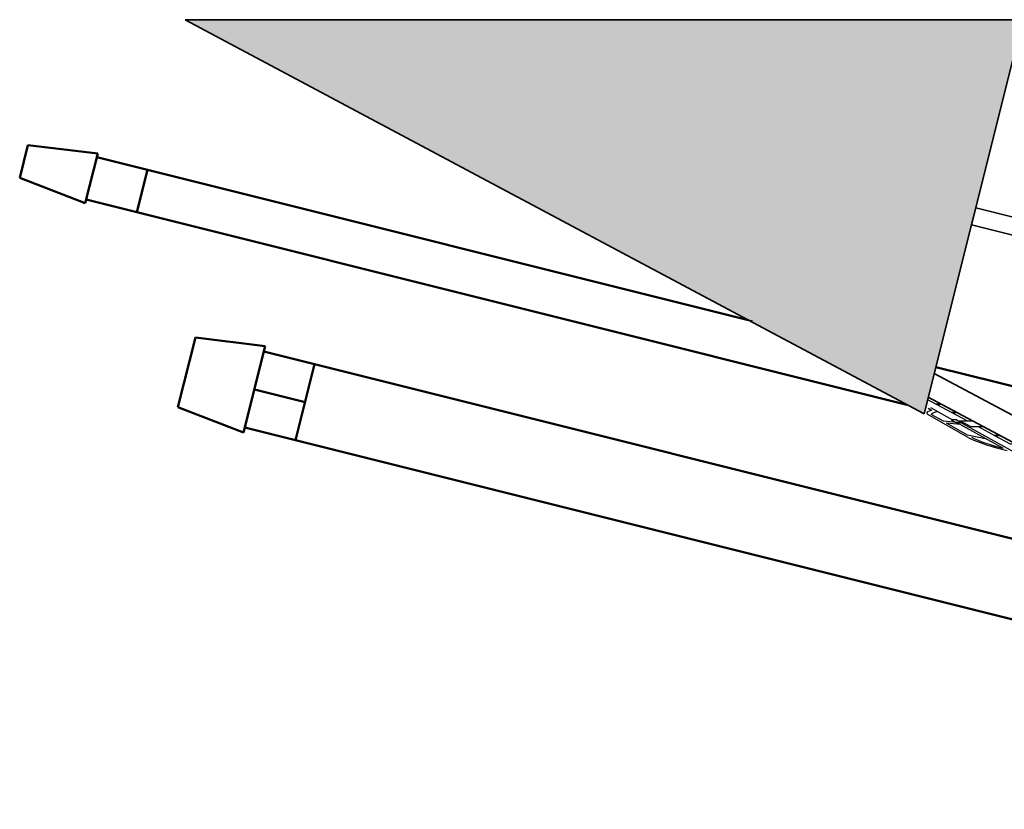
# Model space of a CAD drawing. Header units: millimetres. Extents: x -2096172177 to 2055029645, y -728784453 to 1899906214.
# Tile 15 of 109: x -2072870594 to -2065785080, y 1687591088 to 1693278140. Entities that reach past the tile are written whole.
import ezdxf

# ---------------------------------------------------------------- set-up
doc = ezdxf.new("R2010")
doc.units = ezdxf.units.MM
for name, color, linetype, lineweight in [('Лестница и ступ', 100, 'Continuous', 18), ('стропила', 5, 'Continuous', 35), ('Толщины привязок', 130, 'Continuous', 18), ('Уровни пола', 240, 'Continuous', 50), ('черепица', 20, 'Continuous', 30), ('Штриховки', 212, 'Continuous', 25), ('эркер разрез', 240, 'Continuous', 35)]:
    doc.layers.add(name, color=color, linetype=linetype, lineweight=lineweight)

# ---------------------------------------------------------------- blocks, each defined once
blk = doc.blocks.new('Фасад (на основе 1 эт)')
at = {"layer": 'Штриховки'}
h = blk.add_hatch(dxfattribs=at)
h.set_pattern_fill('TILE3', color=256, scale=4, pattern_type=2)
h.set_pattern_definition([(331.6993, (1306856.644, 685659.73), (400.00005757, -199.99943377), [29.5296, -2923.4334]), (323.9727, (1306876.644, 685668.73), (1400.0000374, -999.99716957), [27.203, -2693.0886]), (84.8572, (1306721.6435, 685619.7295), (1600.011055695, 17800.0000799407), [196.7922, -19884.0456]), (46.8476, (1306745.6435, 685629.7295), (2800.00097714, 2999.99994522), [21.9318, -4364.4114]), (90, (1306739.64, 685615.73), (-200, 1e-14), [4, -196]), (59.0362, (1306739.644, 685619.73), (200.0003757, 400.0001299), [11.662, -1154.529]), (63.4349, (1306721.64, 685619.73), (0.00026, 199.999913), [15.6524, -431.5614]), (49.899, (1306728.6435, 685633.7295), (1000.00343812, 1200.00001941), [24.8394, -4943.0642]), (0, (1306721.64, 685619.73), (0, 200), [18, -182]), (16.2602, (1306786.6435, 685659.7295), (3400.00008218, 999.9997206), [25, -4974.9998]), (20.556, (1306766.644, 685668.73), (999.9999944, 399.9990588), [34.176, -1674.6242]), (7.4314, (1306798.6435, 685680.7295), (2999.99995095, 399.9995566), [23.1948, -4615.7704]), (36.0273, (1306744.644, 685652.73), (799.99998864, 599.9985412), [27.203, -2693.0886]), (28.3007, (1306760.644, 685645.73), (2199.9998857, 1199.99727138), [29.5296, -2923.4334]), (352.5686, (1306821.6435, 685683.7295), (1599.99993232, -199.99977732), [23.1948, -4615.7704]), (339.444, (1306844.644, 685680.73), (599.9999651, -199.9994856), [34.176, -1674.6242]), (343.7398, (1306832.6435, 685666.7295), (1400.00003287, -399.99988495), [25, -4974.9998]), (0, (1306810.64, 685666.73), (0, 200), [22, -178]), (275.1429, (1306904.0035, 685815.7295), (200.00529586, -2200.0000152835), [196.7922, -19884.0486]), (0, (1306903.64, 685619.73), (0, 200), [18, -182]), (310.101, (1306898.6435, 685652.7295), (2200.00711284, -2600.00006477), [24.8394, -4943.0642]), (296.5651, (1306914.64, 685633.73), (200.000172, -200.0001), [15.6524, -431.5614]), (300.9638, (1306897.644, 685629.73), (400.0007025, -599.9999475), [11.662, -1154.529]), (90, (1306903.64, 685615.73), (-200, 1e-14), [4, -196]), (313.1524, (1306882.6435, 685645.7295), (200.00011609, -200.00007178), [21.9318, -4364.4114])])
h.paths.add_polyline_path([(1811996.946, 964909.975), (1809667.088, 962580.117), (1814326.804, 962580.117)])
at = {"layer": 'Лестница и ступ'}
blk.add_line((1811996.946, 964909.975), (1810221.606, 963135.639), dxfattribs=at)
at = {"layer": 'стропила'}
for p in [(1811805.249, 964718.277), (1812188.644, 964718.277)]:
    blk.add_line(p, (1811996.946, 964909.975), dxfattribs=at)
at = {"layer": 'стропила', "ltscale": 100}
for p, q in [((1809667.088, 962580.117), (1811805.249, 964718.277)), ((1814326.804, 962580.117), (1812188.644, 964718.277)), ((1807429.554, 960145.777), (1809863.893, 962580.117)), ((1807629.554, 960065.777), (1810143.893, 962580.117)), ((1809667.088, 962580.117), (1814326.804, 962580.117))]:
    blk.add_line(p, q, dxfattribs=at)
at = {"layer": 'Уровни пола'}
for p, q in [((1809680.131, 965059.639), (1809780.131, 965259.745)), ((1809780.131, 965259.745), (1810165.711, 965259.743)), ((1810165.711, 965259.743), (1810265.698, 965059.639)), ((1810265.698, 965059.639), (1809680.131, 965059.639)), ((1809721.606, 964909.639), (1809721.606, 965059.639)), ((1810221.606, 964909.639), (1810221.606, 965059.639)), ((1809721.606, 962634.423), (1809721.606, 964909.639)), ((1809721.606, 964909.639), (1810221.606, 964909.639)), ((1810221.606, 963133.968), (1810221.606, 964909.639)), ((1807568.894, 964459.639), (1807668.894, 964659.745)), ((1807668.894, 964659.745), (1808490.741, 964659.743)), ((1808490.741, 964659.743), (1808590.728, 964459.639)), ((1808590.728, 964459.639), (1807568.894, 964459.639)), ((1807626.606, 964309.639), (1807626.606, 964459.639)), ((1808076.606, 964309.639), (1808076.606, 964459.639)), ((1808526.606, 964309.639), (1808526.606, 964459.639)), ((1807626.606, 960546.533), (1807626.606, 964309.639)), ((1807626.606, 964309.639), (1808526.606, 964309.639)), ((1808526.606, 961433.298), (1808526.606, 964309.639)), ((1810221.606, 963122.863), (1810221.606, 963128.317)), ((1810221.606, 961677.661), (1810221.606, 962580.117))]:
    blk.add_line(p, q, dxfattribs=at)
at = {"layer": 'Уровни пола', "lineweight": 25}
for points in [[(1809872.923, 962588.596), (1809872.648, 962588.871)], [(1809836.159, 962580.521), (1809809.283, 962553.644), (1809823.425, 962539.502), (1809864.444, 962580.521)]]:
    blk.add_lwpolyline(points, dxfattribs=at)
for points in [[(1809773.79, 962489.738), (1809823.288, 962539.236), (1809809.146, 962553.378), (1809759.648, 962503.88)], [(1809724.293, 962440.241), (1809773.79, 962489.738), (1809759.648, 962503.88), (1809710.151, 962454.383)], [(1809688.8, 962405.023), (1809653.444, 962440.378), (1809688.8, 962475.734), (1809724.155, 962440.378)], [(1809639.302, 962355.526), (1809688.8, 962405.023), (1809674.658, 962419.165), (1809625.16, 962369.668)], [(1809589.942, 962305.89), (1809639.44, 962355.388), (1809625.298, 962369.53), (1809575.8, 962320.033)]]:
    blk.add_lwpolyline(points, close=True, dxfattribs=at)
at = {"layer": 'черепица', "lineweight": 25}
for p, q in [((1809527.936, 962441.448), (1809672.206, 962571.274)), ((1809639.322, 962521.621), (1809682.058, 962559.963)), ((1809727.908, 962562.191), (1809738.918, 962572.41)), ((1809739.244, 962552.368), (1809753.358, 962565.468)), ((1809739.244, 962552.368), (1809679.937, 962497.49)), ((1809553.32, 962444.462), (1809628.13, 962511.58)), ((1809620.285, 962524.551), (1809620.171, 962524.74)), ((1809652.184, 962471.81), (1809628.13, 962511.58)), ((1809663.254, 962482.053), (1809639.322, 962521.621)), ((1809664.307, 962483.027), (1809506.38, 962336.895)), ((1809676.024, 962473.779), (1809496.192, 962306.035)), ((1809561.476, 962387.876), (1809553.286, 962444.699))]:
    blk.add_line(p, q, dxfattribs=at)
blk.add_lwpolyline([(1809673.913, 962472.729), (1809689.485, 962487.254), (1809676.692, 962500.968), (1809661.121, 962486.443)], close=True, dxfattribs=at)
for centre, radius, start, end in [((1809687.886, 962498.565), 74.38, 57.990994, 102.169537), ((1809681.502, 962484.991), 74.38, 50.689217, 90.079642), ((1809647.395, 962342.016), 155.425, 140.22766, 186.711925), ((1809642.484, 962341.782), 136.191, 138.307336, 182.056493)]:
    blk.add_arc(centre, radius, start, end, dxfattribs=at)
at = {"layer": 'эркер разрез'}
blk.add_lwpolyline([(1811902.054, 959997.213), (1811902.054, 962580.117), (1812102.054, 962580.117), (1812102.054, 959997.238)], dxfattribs=at)

msp = doc.modelspace()

# ---------------------------------------------------------------- block references
at = {"layer": 'Толщины привязок', "xscale": 628.2340773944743, "yscale": 2510.435367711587, "zscale": 628.2340773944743, "rotation": 75.95032694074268}
msp.add_blockref('Фасад (на основе 1 эт)', (1849251.57, 917631.158), dxfattribs=at)

doc.saveas('drawing.dxf')
